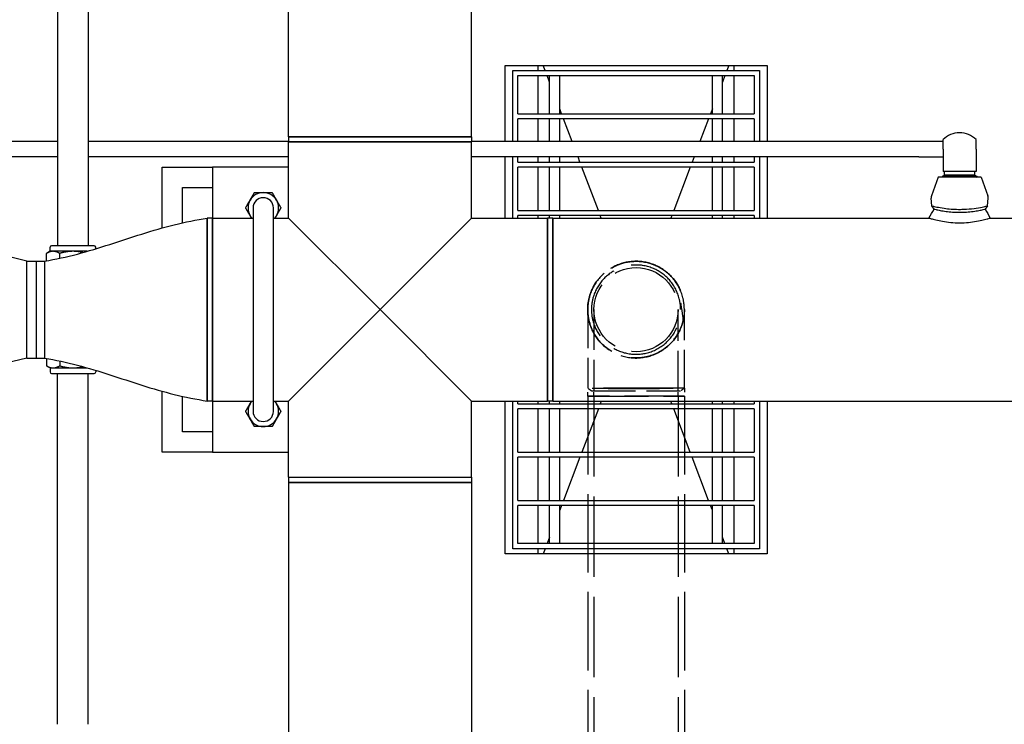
# Model space of a CAD drawing. Header units: inches. Extents: x 4 to 540, y 12 to 340.
# Tile 88 of 122: x 251 to 276, y 249 to 267. Entities that reach past the tile are written whole.
import ezdxf

# ---------------------------------------------------------------- set-up
doc = ezdxf.new("R2010")
doc.units = ezdxf.units.IN
doc.header["$LTSCALE"] = 16
doc.header["$MEASUREMENT"] = 0
doc.linetypes.add('DASHED', pattern=[0.2067, 0.1654, -0.0413])
doc.layers.get('0').update_dxf_attribs({"lineweight": 25})
doc.layers.add('HIDDEN', color=7, linetype='DASHED', lineweight=25)

msp = doc.modelspace()

# ---------------------------------------------------------------- linework, layer by layer
for p, q in [((258.104, 263.686), (258.104, 271.691)), ((262.604, 263.686), (262.604, 271.691)), ((252.43, 269.631), (252.43, 261.011)), ((253.18, 269.631), (253.18, 261.011)), ((263.428, 265.441), (269.866, 265.441)), ((263.428, 263.57), (263.428, 265.441)), ((263.616, 263.57), (263.616, 265.316)), ((263.616, 265.316), (269.678, 265.316)), ((264.241, 265.316), (264.241, 265.441)), ((264.413, 265.316), (264.366, 265.441)), ((268.928, 265.441), (268.881, 265.316)), ((269.053, 265.441), (269.053, 265.316)), ((269.678, 265.316), (269.678, 263.57)), ((269.866, 265.441), (269.866, 263.57)), ((263.741, 264.254), (263.741, 265.191)), ((263.741, 265.191), (264.647, 265.191)), ((264.241, 264.254), (264.241, 265.191)), ((264.522, 265.03), (264.461, 265.191)), ((264.522, 264.254), (264.522, 265.191)), ((264.647, 265.191), (268.647, 265.191)), ((264.772, 264.254), (264.772, 265.191)), ((268.522, 264.254), (268.522, 265.191)), ((268.647, 265.191), (269.553, 265.191)), ((268.833, 265.191), (268.772, 265.03)), ((268.772, 264.254), (268.772, 265.191)), ((269.053, 265.191), (269.053, 264.254)), ((269.553, 265.191), (269.553, 264.254)), ((264.817, 264.254), (264.772, 264.373)), ((268.522, 264.373), (268.477, 264.254)), ((263.741, 264.254), (264.647, 264.254)), ((264.647, 264.129), (263.741, 264.129)), ((263.741, 263.57), (263.741, 264.129)), ((264.241, 263.57), (264.241, 264.129)), ((264.522, 263.57), (264.522, 264.129)), ((264.647, 264.254), (268.647, 264.254)), ((268.647, 264.129), (264.647, 264.129)), ((264.772, 263.57), (264.772, 264.129)), ((265.077, 263.57), (264.865, 264.129)), ((268.429, 264.129), (268.217, 263.57)), ((268.522, 263.57), (268.522, 264.129)), ((268.647, 264.254), (269.553, 264.254)), ((269.553, 264.129), (268.647, 264.129)), ((268.772, 263.57), (268.772, 264.129)), ((269.053, 264.129), (269.053, 263.57)), ((269.553, 264.129), (269.553, 263.57)), ((252.43, 263.57), (250.073, 263.57)), ((258.104, 263.57), (253.18, 263.57)), ((262.604, 263.686), (258.104, 263.686)), ((258.104, 263.686), (262.604, 263.686)), ((258.104, 263.686), (258.104, 263.561)), ((258.104, 263.561), (262.604, 263.561)), ((258.104, 261.691), (258.104, 263.561)), ((260.354, 263.561), (258.104, 263.561)), ((262.604, 263.561), (260.354, 263.561)), ((262.604, 263.686), (262.604, 263.561)), ((273.599, 263.57), (262.604, 263.57)), ((262.604, 261.691), (262.604, 263.561)), ((274.193, 263.57), (273.599, 263.57)), ((274.193, 263.383), (274.193, 263.617)), ((275.006, 263.383), (275.006, 263.617)), ((274.193, 263.383), (274.193, 262.833)), ((275.006, 263.383), (275.006, 262.833)), ((252.43, 263.195), (250.073, 263.195)), ((258.104, 263.195), (253.18, 263.195)), ((273.599, 263.195), (262.604, 263.195)), ((263.428, 261.691), (263.428, 263.195)), ((263.616, 261.691), (263.616, 263.195)), ((263.741, 263.066), (263.741, 263.195)), ((263.741, 263.066), (264.647, 263.066)), ((264.241, 263.066), (264.241, 263.195)), ((264.522, 263.066), (264.522, 263.195)), ((264.647, 263.066), (268.647, 263.066)), ((264.772, 263.066), (264.772, 263.195)), ((265.269, 263.066), (265.22, 263.195)), ((268.074, 263.195), (268.025, 263.066)), ((268.522, 263.066), (268.522, 263.195)), ((268.647, 263.066), (269.553, 263.066)), ((268.772, 263.066), (268.772, 263.195)), ((269.053, 263.195), (269.053, 263.066)), ((269.553, 263.195), (269.553, 263.066)), ((269.678, 263.195), (269.678, 261.691)), ((269.866, 263.195), (269.866, 261.691)), ((273.599, 263.195), (274.193, 263.195)), ((254.997, 261.446), (254.997, 262.941)), ((254.997, 262.941), (256.234, 262.941)), ((258.104, 262.941), (256.234, 262.941)), ((256.234, 262.941), (256.234, 261.691)), ((263.741, 261.879), (263.741, 262.941)), ((264.647, 262.941), (263.741, 262.941)), ((264.241, 261.879), (264.241, 262.941)), ((264.522, 261.879), (264.522, 262.941)), ((268.647, 262.941), (264.647, 262.941)), ((264.772, 261.879), (264.772, 262.941)), ((265.72, 261.879), (265.316, 262.941)), ((267.978, 262.941), (267.574, 261.879)), ((268.522, 261.879), (268.522, 262.941)), ((269.553, 262.941), (268.647, 262.941)), ((268.772, 261.879), (268.772, 262.941)), ((269.053, 262.941), (269.053, 261.879)), ((269.553, 262.941), (269.553, 261.879)), ((275.006, 262.833), (274.193, 262.833)), ((274.228, 262.741), (274.228, 262.833)), ((274.971, 262.741), (274.971, 262.833)), ((274.07, 262.691), (273.905, 262.24)), ((275.128, 262.691), (274.07, 262.691)), ((274.228, 262.741), (274.172, 262.709)), ((275.027, 262.709), (274.172, 262.709)), ((274.172, 262.708), (274.172, 262.709)), ((275.027, 262.708), (274.172, 262.708)), ((274.202, 262.708), (274.173, 262.691)), ((274.971, 262.741), (274.228, 262.741)), ((274.971, 262.741), (275.027, 262.709)), ((274.997, 262.708), (275.026, 262.691)), ((275.027, 262.708), (275.027, 262.709)), ((275.128, 262.691), (275.294, 262.24)), ((255.497, 262.441), (256.234, 262.441)), ((255.497, 261.573), (255.497, 262.441)), ((273.917, 261.987), (273.897, 262.177)), ((275.282, 261.987), (275.302, 262.177)), ((257.234, 261.941), (257.234, 256.941)), ((257.734, 256.941), (257.734, 261.941)), ((263.741, 261.879), (264.647, 261.879)), ((264.647, 261.879), (268.647, 261.879)), ((268.647, 261.879), (269.553, 261.879)), ((273.972, 261.91), (273.917, 261.987)), ((275.282, 261.987), (275.227, 261.91)), ((256.109, 261.691), (256.109, 257.191)), ((256.109, 257.191), (256.109, 261.691)), ((256.234, 261.691), (256.109, 261.691)), ((256.234, 257.191), (256.234, 261.691)), ((256.234, 261.691), (257.234, 261.691)), ((256.234, 261.691), (256.234, 257.191)), ((257.734, 261.691), (258.104, 261.691)), ((260.354, 259.441), (258.104, 261.691)), ((262.604, 261.691), (260.354, 259.441)), ((262.604, 261.691), (264.474, 261.691)), ((264.647, 261.754), (263.741, 261.754)), ((263.741, 261.691), (263.741, 261.754)), ((264.241, 261.691), (264.241, 261.754)), ((264.474, 261.691), (264.474, 257.191)), ((264.474, 257.191), (264.474, 261.691)), ((264.599, 261.691), (264.474, 261.691)), ((264.522, 261.691), (264.522, 261.754)), ((264.599, 257.191), (264.599, 261.691)), ((264.599, 261.691), (273.846, 261.691)), ((264.599, 261.691), (264.599, 257.191)), ((268.647, 261.754), (264.647, 261.754)), ((264.772, 261.691), (264.772, 261.754)), ((265.791, 261.691), (265.768, 261.754)), ((267.526, 261.754), (267.502, 261.691)), ((268.522, 261.691), (268.522, 261.754)), ((269.553, 261.754), (268.647, 261.754)), ((268.772, 261.691), (268.772, 261.754)), ((269.053, 261.754), (269.053, 261.691)), ((269.553, 261.754), (269.553, 261.691)), ((275.353, 261.691), (294.537, 261.691)), ((252.243, 260.873), (252.243, 260.971)), ((253.328, 261.011), (252.283, 261.011)), ((253.368, 260.935), (253.368, 260.971)), ((251.672, 260.631), (250.925, 260.817)), ((252.243, 260.873), (252.156, 260.823)), ((252.156, 260.64), (252.156, 260.823)), ((252.318, 260.873), (252.243, 260.873)), ((252.805, 260.873), (252.318, 260.873)), ((252.481, 260.703), (252.481, 260.823)), ((253.158, 260.873), (252.805, 260.873)), ((251.672, 258.251), (251.672, 260.631)), ((251.672, 260.631), (251.913, 260.631)), ((251.913, 258.251), (251.913, 260.631)), ((251.913, 258.251), (251.913, 260.631)), ((251.913, 260.631), (252.109, 260.631)), ((252.109, 260.631), (252.109, 258.251)), ((252.109, 260.631), (252.109, 258.251)), ((258.104, 257.191), (260.354, 259.441)), ((260.354, 259.441), (262.604, 257.191)), ((251.672, 258.251), (250.925, 258.066)), ((251.672, 258.251), (251.913, 258.251)), ((251.913, 258.251), (252.109, 258.251)), ((252.156, 258.243), (252.156, 258.06)), ((252.243, 258.009), (252.156, 258.06)), ((252.243, 258.009), (252.318, 258.009)), ((252.243, 258.009), (252.243, 257.911)), ((252.318, 258.009), (252.805, 258.009)), ((252.481, 258.18), (252.481, 258.06)), ((252.805, 258.009), (253.158, 258.009)), ((252.283, 257.871), (253.328, 257.871)), ((252.43, 249.252), (252.43, 257.871)), ((253.18, 249.252), (253.18, 257.871)), ((253.368, 257.947), (253.368, 257.911)), ((254.997, 255.941), (254.997, 257.436)), ((255.497, 256.441), (255.497, 257.31)), ((256.234, 257.191), (256.109, 257.191)), ((256.234, 257.191), (257.234, 257.191)), ((256.234, 257.191), (256.234, 255.941)), ((257.734, 257.191), (258.104, 257.191)), ((258.104, 255.321), (258.104, 257.191)), ((262.604, 257.191), (264.474, 257.191)), ((262.604, 255.321), (262.604, 257.191)), ((263.428, 253.441), (263.428, 257.191)), ((263.616, 253.566), (263.616, 257.191)), ((263.741, 257.129), (263.741, 257.191)), ((263.741, 257.129), (264.647, 257.129)), ((264.241, 257.129), (264.241, 257.191)), ((264.599, 257.191), (264.474, 257.191)), ((264.522, 257.129), (264.522, 257.191)), ((264.599, 257.191), (283.209, 257.191)), ((264.647, 257.129), (268.647, 257.129)), ((264.772, 257.129), (264.772, 257.191)), ((265.791, 257.191), (265.768, 257.129)), ((267.526, 257.129), (267.502, 257.191)), ((268.522, 257.129), (268.522, 257.191)), ((268.647, 257.129), (269.553, 257.129)), ((268.772, 257.129), (268.772, 257.191)), ((269.053, 257.191), (269.053, 257.129)), ((269.553, 257.191), (269.553, 257.129)), ((269.678, 257.191), (269.678, 253.566)), ((269.866, 257.191), (269.866, 253.441)), ((264.647, 257.004), (263.741, 257.004)), ((263.741, 255.941), (263.741, 257.004)), ((264.241, 255.941), (264.241, 257.004)), ((264.522, 255.941), (264.522, 257.004)), ((268.647, 257.004), (264.647, 257.004)), ((264.772, 255.941), (264.772, 257.004)), ((265.72, 257.004), (265.316, 255.941)), ((267.978, 255.941), (267.574, 257.004)), ((268.522, 255.941), (268.522, 257.004)), ((269.553, 257.004), (268.647, 257.004)), ((268.772, 255.941), (268.772, 257.004)), ((269.053, 257.004), (269.053, 255.941)), ((269.553, 257.004), (269.553, 255.941)), ((256.234, 256.441), (255.497, 256.441)), ((256.234, 255.941), (254.997, 255.941)), ((256.234, 255.941), (258.104, 255.941)), ((263.741, 255.941), (264.647, 255.941)), ((264.647, 255.816), (263.741, 255.816)), ((263.741, 254.754), (263.741, 255.816)), ((264.241, 254.754), (264.241, 255.816)), ((264.522, 254.754), (264.522, 255.816)), ((264.647, 255.941), (268.647, 255.941)), ((268.647, 255.816), (264.647, 255.816)), ((264.772, 254.754), (264.772, 255.816)), ((265.269, 255.816), (264.865, 254.754)), ((268.429, 254.754), (268.025, 255.816)), ((268.522, 254.754), (268.522, 255.816)), ((268.647, 255.941), (269.553, 255.941)), ((269.553, 255.816), (268.647, 255.816)), ((268.772, 254.754), (268.772, 255.816)), ((269.053, 255.816), (269.053, 254.754)), ((269.553, 255.816), (269.553, 254.754)), ((258.104, 255.321), (262.604, 255.321)), ((258.104, 255.321), (260.354, 255.321)), ((258.104, 255.321), (258.104, 255.196)), ((260.354, 255.321), (262.604, 255.321)), ((262.604, 255.321), (262.604, 255.196)), ((258.104, 255.196), (262.604, 255.196)), ((258.104, 255.196), (258.104, 247.191)), ((262.604, 255.196), (258.104, 255.196)), ((262.604, 255.196), (262.604, 247.191)), ((263.741, 254.754), (264.647, 254.754)), ((264.647, 254.629), (263.741, 254.629)), ((263.741, 253.691), (263.741, 254.629)), ((264.241, 253.691), (264.241, 254.629)), ((264.522, 253.691), (264.522, 254.629)), ((264.647, 254.754), (268.647, 254.754)), ((268.647, 254.629), (264.647, 254.629)), ((264.817, 254.629), (264.772, 254.51)), ((264.772, 253.691), (264.772, 254.629)), ((268.522, 254.51), (268.477, 254.629)), ((268.522, 253.691), (268.522, 254.629)), ((268.647, 254.754), (269.553, 254.754)), ((269.553, 254.629), (268.647, 254.629)), ((268.772, 253.691), (268.772, 254.629)), ((269.053, 254.629), (269.053, 253.691)), ((269.553, 254.629), (269.553, 253.691)), ((264.647, 253.691), (263.741, 253.691)), ((264.522, 253.852), (264.461, 253.691)), ((268.647, 253.691), (264.647, 253.691)), ((269.553, 253.691), (268.647, 253.691)), ((268.833, 253.691), (268.772, 253.852)), ((269.866, 253.441), (263.428, 253.441)), ((269.678, 253.566), (263.616, 253.566)), ((264.241, 253.441), (264.241, 253.566)), ((264.413, 253.566), (264.366, 253.441)), ((268.928, 253.441), (268.881, 253.566)), ((269.053, 253.566), (269.053, 253.441))]:
    msp.add_line(p, q)
for centre, radius, start, end in [((274.599, 263.222), 0.566, 44.1822, 135.8178), ((257.484, 261.941), 0.375, 150, 210), ((257.484, 261.941), 0.375, 90, 150), ((257.484, 261.941), 0.25, 0, 180), ((257.484, 261.941), 0.375, 30, 90), ((257.484, 261.941), 0.375, 330, 30), ((274.037, 262.191), 0.141, 159.8696, 185.8855), ((275.162, 262.191), 0.141, 354.1145, 20.1304), ((257.484, 261.941), 0.375, 210, 221.8103), ((257.484, 261.941), 0.375, 318.1897, 330), ((252.283, 260.971), 0.04, 90, 180), ((253.328, 260.971), 0.04, 0, 90), ((252.283, 257.911), 0.04, 180, 270), ((253.328, 257.911), 0.04, 270, 0), ((257.484, 256.941), 0.375, 150, 210), ((257.484, 256.941), 0.375, 138.1897, 150), ((257.484, 256.941), 0.375, 30, 41.8103), ((257.484, 256.941), 0.375, 330, 30), ((257.484, 256.941), 0.25, 180, 0), ((257.484, 256.941), 0.375, 210, 270), ((257.484, 256.941), 0.375, 270, 330)]:
    msp.add_arc(centre, radius, start, end)
for points, weights in [([(257.051, 261.941), (257.109, 262.042), (257.16, 262.129)], [1.10906450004, 1.0930923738, 1]), ([(257.16, 262.129), (257.21, 262.216), (257.268, 262.316)], [1, 1.0930923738, 1.10906450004]), ([(257.268, 262.316), (257.384, 262.316), (257.484, 262.316)], [1.10906450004, 1.0930923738, 1]), ([(257.484, 262.316), (257.585, 262.316), (257.701, 262.316)], [1, 1.0930923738, 1.10906450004]), ([(257.701, 262.316), (257.759, 262.216), (257.809, 262.129)], [1.10906450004, 1.0930923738, 1]), ([(257.809, 262.129), (257.859, 262.042), (257.917, 261.941)], [1, 1.0930923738, 1.10906450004]), ([(257.16, 261.754), (257.109, 261.841), (257.051, 261.941)], [1, 1.0930923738, 1.10906450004]), ([(257.917, 261.941), (257.859, 261.841), (257.809, 261.754)], [1.10906450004, 1.0930923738, 1]), ([(257.196, 261.691), (257.177, 261.723), (257.16, 261.754)], [1.0538139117, 1.03125299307, 1]), ([(257.809, 261.754), (257.791, 261.723), (257.773, 261.691)], [1, 1.03125299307, 1.0538139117]), ([(252.318, 260.873), (252.243, 260.873), (252.156, 260.823)], [1, 1.0379548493, 1]), ([(252.481, 260.823), (252.394, 260.873), (252.318, 260.873)], [1, 1.0379548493, 1]), ([(252.805, 260.873), (252.655, 260.873), (252.481, 260.823)], [1, 1.0379548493, 1]), ([(253.052, 260.843), (252.923, 260.873), (252.805, 260.873)], [1.01318539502, 1.02946159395, 1]), ([(252.156, 258.06), (252.243, 258.009), (252.318, 258.009)], [1, 1.0379548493, 1]), ([(252.318, 258.009), (252.394, 258.009), (252.481, 258.06)], [1, 1.0379548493, 1]), ([(252.481, 258.06), (252.655, 258.009), (252.805, 258.009)], [1, 1.0379548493, 1]), ([(252.805, 258.009), (252.923, 258.009), (253.052, 258.039)], [1, 1.02946159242, 1.01318539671]), ([(257.051, 256.941), (257.109, 257.042), (257.16, 257.129)], [1.10906450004, 1.0930923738, 1]), ([(257.16, 257.129), (257.177, 257.16), (257.196, 257.191)], [1, 1.03125299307, 1.0538139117]), ([(257.773, 257.191), (257.791, 257.16), (257.809, 257.129)], [1.0538139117, 1.03125299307, 1]), ([(257.809, 257.129), (257.859, 257.042), (257.917, 256.941)], [1, 1.0930923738, 1.10906450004]), ([(257.16, 256.754), (257.109, 256.841), (257.051, 256.941)], [1, 1.0930923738, 1.10906450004]), ([(257.917, 256.941), (257.859, 256.841), (257.809, 256.754)], [1.10906450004, 1.0930923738, 1]), ([(257.268, 256.566), (257.21, 256.667), (257.16, 256.754)], [1.10906450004, 1.0930923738, 1]), ([(257.484, 256.566), (257.384, 256.566), (257.268, 256.566)], [1, 1.0930923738, 1.10906450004]), ([(257.701, 256.566), (257.585, 256.566), (257.484, 256.566)], [1.10906450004, 1.0930923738, 1]), ([(257.809, 256.754), (257.759, 256.667), (257.701, 256.566)], [1, 1.0930923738, 1.10906450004])]:
    msp.add_rational_spline(points, weights, degree=2)
for points in [[(273.846, 261.691), (273.888, 261.764), (273.93, 261.837), (273.972, 261.91)], [(275.227, 261.91), (275.269, 261.837), (275.311, 261.764), (275.353, 261.691)]]:
    msp.add_open_spline(points, degree=3)
for points, knots in [([(273.917, 261.987), (273.917, 261.987), (273.923, 261.986), (273.956, 261.978), (273.992, 261.97), (274.088, 261.952), (274.148, 261.941), (274.27, 261.924), (274.329, 261.917), (274.45, 261.907), (274.512, 261.905), (274.573, 261.904), (274.582, 261.904), (274.591, 261.904), (274.599, 261.904)], [8.247988, 8.247988, 8.247988, 8.247988, 8.66197, 8.66197, 9.303673, 9.303673, 9.937363, 9.937363, 10.436307, 10.436307, 10.907287, 10.907287, 10.907287, 10.973519, 10.973519, 10.973519, 10.973519]), ([(273.972, 261.91), (273.972, 261.91), (273.973, 261.91), (273.974, 261.91), (273.98, 261.908), (273.997, 261.904), (274.022, 261.898), (274.048, 261.892), (274.084, 261.885), (274.125, 261.877), (274.166, 261.869), (274.215, 261.861), (274.266, 261.854), (274.316, 261.847), (274.371, 261.841), (274.428, 261.837), (274.484, 261.833), (274.541, 261.831), (274.599, 261.831)], [0.7047903, 0.7047903, 0.7047903, 0.7047903, 0.7170735, 0.7170735, 0.7170735, 0.7664193, 0.7664193, 0.7664193, 0.815031, 0.815031, 0.815031, 0.8626274, 0.8626274, 0.8626274, 0.9091195, 0.9091195, 0.9091195, 0.9545585, 0.9545585, 0.9545585, 0.9545585]), ([(274.599, 261.904), (274.634, 261.904), (274.668, 261.905), (274.792, 261.909), (274.877, 261.917), (275.032, 261.937), (275.099, 261.949), (275.204, 261.97), (275.242, 261.978), (275.276, 261.986), (275.282, 261.987), (275.282, 261.987)], [0.066232, 0.066232, 0.066232, 0.066232, 0.330127, 0.330127, 1.017563, 1.017563, 1.711457, 1.711457, 2.384875, 2.384875, 2.793825, 2.793825, 2.793825, 2.793825]), ([(274.771, 261.837), (274.827, 261.841), (274.882, 261.847), (274.932, 261.854), (274.984, 261.861), (275.032, 261.869), (275.073, 261.877), (275.114, 261.884), (275.15, 261.892), (275.176, 261.898), (275.202, 261.904), (275.219, 261.908), (275.224, 261.91), (275.226, 261.91), (275.227, 261.91), (275.227, 261.91)], [0, 0, 0, 0, 0.046447, 0.046447, 0.046447, 0.0939419, 0.0939419, 0.0939419, 0.1426108, 0.1426108, 0.1426108, 0.1919446, 0.1919446, 0.1919446, 0.2043439, 0.2043439, 0.2043439, 0.2043439]), ([(252.109, 260.631), (252.381, 260.681), (252.651, 260.736), (253.185, 260.878), (253.449, 260.959), (253.976, 261.128), (254.238, 261.215), (254.766, 261.381), (255.03, 261.46), (255.566, 261.592), (255.837, 261.643), (256.109, 261.691)], [0, 0, 0, 0, 2.103669, 2.103669, 4.207339, 4.207339, 6.311008, 6.311008, 8.414677, 8.414677, 10.518346, 10.518346, 10.518346, 10.518346]), ([(273.846, 261.691), (273.846, 261.691), (273.847, 261.691), (273.848, 261.691), (273.854, 261.689), (273.872, 261.683), (273.902, 261.675), (273.93, 261.667), (273.97, 261.656), (274.018, 261.644), (274.065, 261.633), (274.121, 261.621), (274.183, 261.61), (274.243, 261.599), (274.312, 261.59), (274.382, 261.583), (274.451, 261.577), (274.525, 261.573), (274.599, 261.573)], [0.7048333, 0.7048333, 0.7048333, 0.7048333, 0.7170735, 0.7170735, 0.7170735, 0.7664193, 0.7664193, 0.7664193, 0.815031, 0.815031, 0.815031, 0.8626274, 0.8626274, 0.8626274, 0.9091195, 0.9091195, 0.9091195, 0.9544976, 0.9544976, 0.9544976, 0.9544976]), ([(274.599, 261.831), (274.6, 261.831), (274.601, 261.831), (274.601, 261.831), (274.659, 261.831), (274.716, 261.833), (274.771, 261.837)], [0.95455851, 0.95455851, 0.95455851, 0.95455851, 0.95511481, 0.95511481, 0.95511481, 1, 1, 1, 1]), ([(274.817, 261.583), (274.887, 261.59), (274.955, 261.599), (275.015, 261.61), (275.077, 261.621), (275.133, 261.633), (275.18, 261.644), (275.228, 261.656), (275.268, 261.667), (275.297, 261.675), (275.326, 261.683), (275.345, 261.689), (275.351, 261.691), (275.352, 261.691), (275.353, 261.691), (275.353, 261.691)], [0, 0, 0, 0, 0.046447, 0.046447, 0.046447, 0.0939419, 0.0939419, 0.0939419, 0.1426108, 0.1426108, 0.1426108, 0.1919446, 0.1919446, 0.1919446, 0.2043507, 0.2043507, 0.2043507, 0.2043507]), ([(274.599, 261.573), (274.6, 261.573), (274.601, 261.573), (274.602, 261.573), (274.676, 261.573), (274.749, 261.577), (274.817, 261.583)], [0.95449764, 0.95449764, 0.95449764, 0.95449764, 0.95511482, 0.95511482, 0.95511482, 1, 1, 1, 1]), ([(252.109, 258.251), (252.381, 258.202), (252.651, 258.146), (253.185, 258.005), (253.449, 257.924), (253.976, 257.755), (254.238, 257.667), (254.766, 257.501), (255.03, 257.423), (255.566, 257.29), (255.837, 257.24), (256.109, 257.191)], [0, 0, 0, 0, 2.103669, 2.103669, 4.207339, 4.207339, 6.311008, 6.311008, 8.414677, 8.414677, 10.518346, 10.518346, 10.518346, 10.518346])]:
    msp.add_open_spline(points, degree=3, knots=knots)
at = {"layer": 'HIDDEN', "ltscale": 0.357164}
for p, q in [((265.459, 259.44), (265.459, 257.511)), ((267.834, 257.511), (267.834, 259.44))]:
    msp.add_line(p, q, dxfattribs=at)
at = {"layer": 'HIDDEN', "ltscale": 0.373886}
for p, q in [((265.613, 259.441), (265.613, 257.441)), ((267.68, 257.441), (267.68, 259.441))]:
    msp.add_line(p, q, dxfattribs=at)
at = {"layer": 'HIDDEN', "ltscale": 0.02314}
for p, q in [((265.459, 257.316), (265.459, 257.511)), ((267.834, 257.511), (267.834, 257.316))]:
    msp.add_line(p, q, dxfattribs=at)
at = {"layer": 'HIDDEN', "ltscale": 0.564018}
msp.add_line((265.459, 257.316), (267.834, 257.316), dxfattribs=at)
at = {"layer": 'HIDDEN', "ltscale": 0.727651}
for p, q in [((265.459, 257.316), (265.459, 213.999)), ((267.834, 257.316), (267.834, 213.999))]:
    msp.add_line(p, q, dxfattribs=at)
at = {"layer": 'HIDDEN', "ltscale": 0.555613}
msp.add_line((267.833, 257.316), (265.459, 257.316), dxfattribs=at)
at = {"layer": 'HIDDEN', "ltscale": 0.01478}
for p, q in [((265.613, 257.316), (265.613, 257.441)), ((267.68, 257.316), (267.68, 257.441))]:
    msp.add_line(p, q, dxfattribs=at)
at = {"layer": 'HIDDEN', "ltscale": 0.745427}
for p, q in [((265.613, 257.316), (265.613, 212.941)), ((267.68, 257.316), (267.68, 212.941))]:
    msp.add_line(p, q, dxfattribs=at)
at = {"layer": 'HIDDEN', "ltscale": 0.006518}
msp.add_line((267.834, 257.316), (267.833, 257.316), dxfattribs=at)
at = {"layer": 'HIDDEN', "ltscale": 0.752024}
msp.add_circle((266.647, 259.441), 1.188, dxfattribs=at)
at = {"layer": 'HIDDEN', "ltscale": 0.654498}
msp.add_circle((266.647, 259.441), 1.034, dxfattribs=at)
at = {"layer": 'HIDDEN', "ltscale": 0.752237}
for points, knots in [([(267.834, 259.441), (267.834, 259.539), (267.822, 259.637), (267.754, 259.905), (267.671, 260.068), (267.444, 260.338), (267.302, 260.446), (266.981, 260.594), (266.8, 260.632), (266.453, 260.624), (266.287, 260.584), (265.993, 260.444), (265.863, 260.346), (265.645, 260.1), (265.561, 259.95), (265.477, 259.676), (265.459, 259.557), (265.459, 259.438), (265.46, 259.319), (265.478, 259.2), (265.563, 258.926), (265.648, 258.776), (265.866, 258.531), (265.996, 258.433), (266.303, 258.288), (266.483, 258.249), (266.836, 258.254), (267.009, 258.295), (267.328, 258.45), (267.473, 258.567), (267.69, 258.847), (267.766, 259.006), (267.824, 259.261), (267.834, 259.351), (267.834, 259.441)], [-17.418801, -17.418801, -17.418801, -17.418801, -16.734134, -16.734134, -15.482633, -15.482633, -14.266911, -14.266911, -13.003341, -13.003341, -11.838723, -11.838723, -10.719793, -10.719793, -9.541662, -9.541662, -8.7094, -8.7094, -8.7094, -7.877139, -7.877139, -6.698221, -6.698221, -5.579424, -5.579424, -4.321186, -4.321186, -3.107985, -3.107985, -1.835057, -1.835057, -0.630606, -0.630606, 0, 0, 0, 0]), ([(267.834, 257.511), (267.834, 257.511), (267.824, 257.511), (267.766, 257.51), (267.69, 257.509), (267.473, 257.508), (267.328, 257.507), (267.009, 257.505), (266.836, 257.504), (266.483, 257.504), (266.303, 257.505), (265.996, 257.506), (265.866, 257.507), (265.648, 257.509), (265.563, 257.51), (265.478, 257.511), (265.46, 257.511), (265.459, 257.511), (265.459, 257.512), (265.477, 257.512), (265.561, 257.513), (265.645, 257.513), (265.863, 257.513), (265.993, 257.513), (266.287, 257.514), (266.453, 257.514), (266.8, 257.514), (266.981, 257.514), (267.302, 257.513), (267.444, 257.513), (267.671, 257.513), (267.754, 257.513), (267.822, 257.512), (267.834, 257.512), (267.834, 257.511)], [-17.418801, -17.418801, -17.418801, -17.418801, -16.788195, -16.788195, -15.583743, -15.583743, -14.310816, -14.310816, -13.097615, -13.097615, -11.839377, -11.839377, -10.72058, -10.72058, -9.541662, -9.541662, -8.7094, -8.7094, -8.7094, -7.877139, -7.877139, -6.699008, -6.699008, -5.580078, -5.580078, -4.41546, -4.41546, -3.15189, -3.15189, -1.936168, -1.936168, -0.684666, -0.684666, 0, 0, 0, 0]), ([(267.834, 257.511), (267.834, 257.512), (267.822, 257.512), (267.754, 257.513), (267.671, 257.513), (267.444, 257.513), (267.302, 257.513), (266.981, 257.514), (266.8, 257.514), (266.453, 257.514), (266.287, 257.514), (265.993, 257.513), (265.863, 257.513), (265.645, 257.513), (265.561, 257.513), (265.477, 257.512), (265.459, 257.512), (265.459, 257.511), (265.46, 257.511), (265.478, 257.511), (265.563, 257.51), (265.648, 257.509), (265.866, 257.507), (265.996, 257.506), (266.303, 257.505), (266.483, 257.504), (266.836, 257.504), (267.009, 257.505), (267.328, 257.507), (267.473, 257.508), (267.69, 257.509), (267.766, 257.51), (267.824, 257.511), (267.834, 257.511), (267.834, 257.511)], [0, 0, 0, 0, 0.684666, 0.684666, 1.936168, 1.936168, 3.15189, 3.15189, 4.41546, 4.41546, 5.580078, 5.580078, 6.699008, 6.699008, 7.877139, 7.877139, 8.7094, 8.7094, 8.7094, 9.541662, 9.541662, 10.72058, 10.72058, 11.839377, 11.839377, 13.097615, 13.097615, 14.310816, 14.310816, 15.583743, 15.583743, 16.788195, 16.788195, 17.418801, 17.418801, 17.418801, 17.418801])]:
    msp.add_open_spline(points, degree=3, knots=knots, dxfattribs=at)
at = {"layer": 'HIDDEN', "ltscale": 0.679161}
msp.add_open_spline([(267.619, 260.122), (267.599, 260.151), (267.578, 260.178), (267.444, 260.338), (267.302, 260.446), (266.981, 260.594), (266.8, 260.632), (266.453, 260.624), (266.287, 260.584), (265.993, 260.444), (265.863, 260.346), (265.645, 260.1), (265.561, 259.95), (265.477, 259.676), (265.459, 259.557), (265.459, 259.438), (265.46, 259.319), (265.478, 259.2), (265.563, 258.926), (265.648, 258.776), (265.866, 258.531), (265.996, 258.433), (266.303, 258.288), (266.483, 258.249), (266.836, 258.254), (267.009, 258.295), (267.328, 258.45), (267.473, 258.567), (267.69, 258.847), (267.766, 259.006), (267.824, 259.261), (267.834, 259.351), (267.834, 259.441)], degree=3, knots=[-15.726695, -15.726695, -15.726695, -15.726695, -15.482625, -15.482625, -14.266903, -14.266903, -13.003334, -13.003334, -11.838716, -11.838716, -10.719787, -10.719787, -9.541657, -9.541657, -8.709396, -8.709396, -8.709396, -7.877135, -7.877135, -6.698217, -6.698217, -5.579421, -5.579421, -4.321183, -4.321183, -3.107983, -3.107983, -1.835057, -1.835057, -0.630606, -0.630606, 0, 0, 0, 0], dxfattribs=at)
at = {"layer": 'HIDDEN', "ltscale": 0.822756}
msp.add_open_spline([(267.834, 259.441), (267.834, 259.539), (267.822, 259.637), (267.754, 259.905), (267.671, 260.068), (267.444, 260.338), (267.302, 260.446), (266.981, 260.594), (266.8, 260.632), (266.453, 260.624), (266.287, 260.584), (265.993, 260.444), (265.863, 260.346), (265.645, 260.1), (265.561, 259.95), (265.477, 259.676), (265.459, 259.557), (265.459, 259.438), (265.46, 259.319), (265.478, 259.2), (265.563, 258.926), (265.648, 258.776), (265.866, 258.531), (265.996, 258.433), (266.303, 258.288), (266.483, 258.249), (266.836, 258.254), (267.009, 258.295), (267.328, 258.45), (267.473, 258.567), (267.69, 258.847), (267.766, 259.006), (267.824, 259.261), (267.671, 260.048), (267.619, 260.122)], degree=3, knots=[0, 0, 0, 0, 0.06651, 0.06651, 0.188084, 0.188084, 0.306182, 0.306182, 0.428929, 0.428929, 0.542063, 0.542063, 0.650758, 0.650758, 0.765205, 0.765205, 0.846053, 0.846053, 0.846053, 0.926901, 0.926901, 1.041424, 1.041424, 1.150107, 1.150107, 1.272335, 1.272335, 1.390188, 1.390188, 1.513844, 1.513844, 1.630847, 1.630847, 1.692106, 1.692106, 1.692106, 1.692106], dxfattribs=at)
at = {"layer": 'HIDDEN', "ltscale": 0.694329}
msp.add_open_spline([(267.743, 259.441), (267.743, 259.358), (267.734, 259.275), (267.679, 259.039), (267.61, 258.892), (267.409, 258.634), (267.276, 258.526), (266.981, 258.383), (266.822, 258.345), (266.496, 258.34), (266.33, 258.377), (266.046, 258.51), (265.926, 258.601), (265.725, 258.827), (265.647, 258.966), (265.568, 259.219), (265.551, 259.328), (265.551, 259.438), (265.551, 259.548), (265.567, 259.658), (265.645, 259.911), (265.723, 260.05), (265.923, 260.277), (266.043, 260.367), (266.315, 260.496), (266.468, 260.533), (266.788, 260.54), (266.955, 260.505), (267.252, 260.368), (267.382, 260.269), (267.592, 260.02), (267.669, 259.869), (267.731, 259.622), (267.743, 259.532), (267.743, 259.441)], degree=3, knots=[0, 0, 0, 0, 0.630606, 0.630606, 1.835057, 1.835057, 3.107985, 3.107985, 4.321186, 4.321186, 5.579424, 5.579424, 6.698221, 6.698221, 7.877139, 7.877139, 8.7094, 8.7094, 8.7094, 9.541662, 9.541662, 10.719793, 10.719793, 11.838723, 11.838723, 13.003341, 13.003341, 14.266911, 14.266911, 15.482633, 15.482633, 16.734134, 16.734134, 17.418801, 17.418801, 17.418801, 17.418801], dxfattribs=at)
msp.add_open_spline([(267.743, 259.441), (267.743, 259.358), (267.734, 259.275), (267.679, 259.039), (267.61, 258.892), (267.409, 258.634), (267.276, 258.526), (266.981, 258.383), (266.822, 258.345), (266.496, 258.34), (266.33, 258.377), (266.046, 258.51), (265.926, 258.601), (265.725, 258.827), (265.647, 258.966), (265.568, 259.219), (265.551, 259.328), (265.551, 259.438), (265.551, 259.548), (265.567, 259.658), (265.645, 259.911), (265.723, 260.05), (265.923, 260.277), (266.043, 260.367), (266.315, 260.496), (266.468, 260.533), (266.788, 260.54), (266.955, 260.505), (267.252, 260.368), (267.382, 260.269), (267.592, 260.02), (267.669, 259.869), (267.731, 259.622), (267.743, 259.532), (267.743, 259.441)], degree=3, knots=[0, 0, 0, 0, 0.630606, 0.630606, 1.835057, 1.835057, 3.107985, 3.107985, 4.321186, 4.321186, 5.579424, 5.579424, 6.698221, 6.698221, 7.877139, 7.877139, 8.7094, 8.7094, 8.7094, 9.541662, 9.541662, 10.719793, 10.719793, 11.838723, 11.838723, 13.003341, 13.003341, 14.266911, 14.266911, 15.482633, 15.482633, 16.734134, 16.734134, 17.418801, 17.418801, 17.418801, 17.418801], dxfattribs=at)
at = {"layer": 'HIDDEN', "ltscale": 0.013638}
for points in [[(265.551, 257.441), (265.52, 257.465), (265.49, 257.488), (265.459, 257.511)], [(265.551, 257.441), (265.52, 257.465), (265.49, 257.488), (265.459, 257.511)], [(267.834, 257.511), (267.804, 257.488), (267.773, 257.465), (267.743, 257.441)], [(267.834, 257.511), (267.804, 257.488), (267.773, 257.465), (267.743, 257.441)]]:
    msp.add_open_spline(points, degree=3, dxfattribs=at)
at = {"layer": 'HIDDEN', "ltscale": 0.410158}
msp.add_open_spline([(265.551, 257.441), (265.551, 257.441), (265.551, 257.441), (265.551, 257.441), (265.551, 257.441), (265.568, 257.441), (265.647, 257.441), (265.725, 257.441), (265.926, 257.441), (266.046, 257.441), (266.33, 257.441), (266.496, 257.441), (266.822, 257.441), (266.981, 257.441), (267.276, 257.441), (267.409, 257.441), (267.61, 257.441), (267.679, 257.441), (267.734, 257.441), (267.743, 257.441), (267.743, 257.441)], degree=3, knots=[8.704738, 8.704738, 8.704738, 8.704738, 8.7094, 8.7094, 8.7094, 9.541662, 9.541662, 10.72058, 10.72058, 11.839377, 11.839377, 13.097615, 13.097615, 14.310816, 14.310816, 15.583743, 15.583743, 16.788195, 16.788195, 17.418801, 17.418801, 17.418801, 17.418801], dxfattribs=at)
msp.add_open_spline([(265.551, 257.441), (265.551, 257.441), (265.551, 257.441), (265.551, 257.441), (265.551, 257.441), (265.568, 257.441), (265.647, 257.441), (265.725, 257.441), (265.926, 257.441), (266.046, 257.441), (266.33, 257.441), (266.496, 257.441), (266.822, 257.441), (266.981, 257.441), (267.276, 257.441), (267.409, 257.441), (267.61, 257.441), (267.679, 257.441), (267.734, 257.441), (267.743, 257.441), (267.743, 257.441)], degree=3, knots=[8.704738, 8.704738, 8.704738, 8.704738, 8.7094, 8.7094, 8.7094, 9.541662, 9.541662, 10.72058, 10.72058, 11.839377, 11.839377, 13.097615, 13.097615, 14.310816, 14.310816, 15.583743, 15.583743, 16.788195, 16.788195, 17.418801, 17.418801, 17.418801, 17.418801], dxfattribs=at)

doc.saveas('drawing.dxf')
